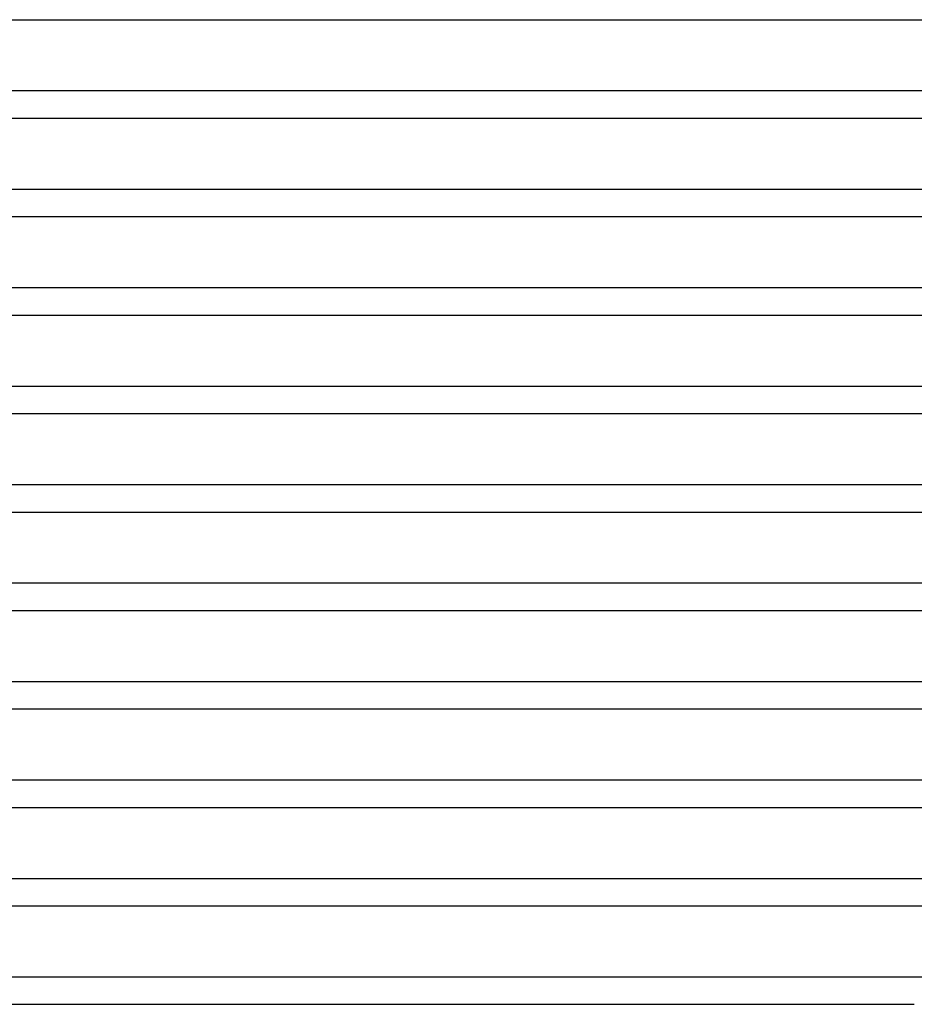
# Model space of a CAD drawing. Header units: millimetres. Extents: x -430 to 430, y -2 to 290.
# Tile 17 of 84: x -146 to -14, y 0 to 145. Entities that reach past the tile are written whole.
import ezdxf

# ---------------------------------------------------------------- set-up
doc = ezdxf.new("R2010")
doc.units = ezdxf.units.MM
doc.layers.add('THICK', color=7, linetype='Continuous')

msp = doc.modelspace()

# ---------------------------------------------------------------- linework, layer by layer
at = {"layer": 'THICK'}
for p, q in [((-215.66, 145), (-2, 145)), ((-0.4, 134.5), (-222.45, 134.5)), ((-221.32, 130.5), (-2, 130.5)), ((-0.73, 120), (-227.88, 120)), ((-226.98, 116), (-2, 116)), ((-0.95, 105.5), (-233.38, 105.5)), ((-232.64, 101.5), (-2, 101.5)), ((-1.11, 91), (-238.92, 91)), ((-238.31, 87), (-2, 87)), ((-1.24, 76.5), (-244.49, 76.5)), ((-243.98, 72.5), (-2, 72.5)), ((-1.36, 62), (-250.06, 62)), ((-249.65, 58), (-2, 58)), ((-1.46, 47.5), (-255.65, 47.5)), ((-255.32, 43.5), (-2, 43.5)), ((-1.54, 33), (-261.24, 33)), ((-261, 29), (-2, 29)), ((-1.62, 18.5), (-266.85, 18.5)), ((-266.69, 14.5), (-2, 14.5)), ((-0.43, 4), (-274.05, 4)), ((-274.27, 0), (-14, 0))]:
    msp.add_line(p, q, dxfattribs=at)

doc.saveas('drawing.dxf')
